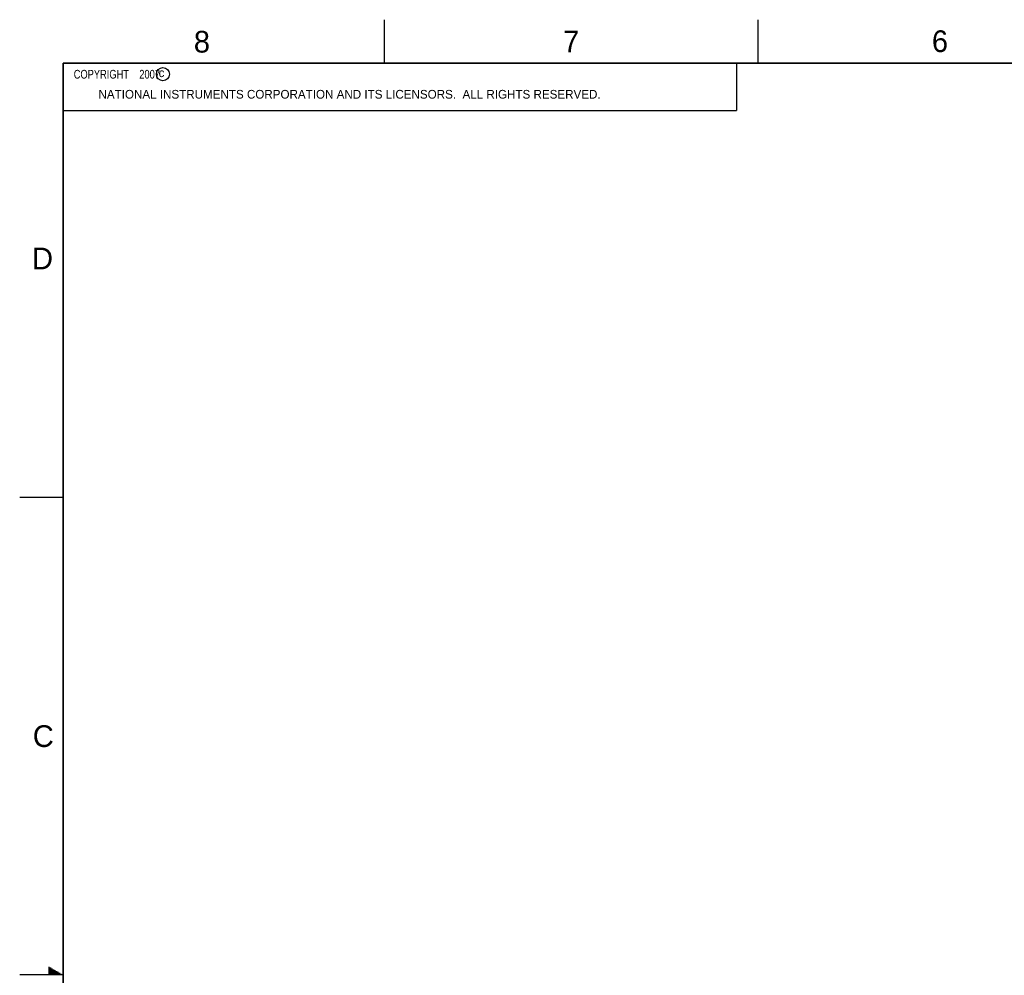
# Model space of a CAD drawing. Header units: inches. Extents: x 0 to 34, y 0 to 22.
# Tile 21 of 75: x 0 to 11.3, y 11 to 22. Entities that reach past the tile are written whole.
import ezdxf

# ---------------------------------------------------------------- set-up
doc = ezdxf.new("R2010")
doc.units = ezdxf.units.IN
doc.header["$LTSCALE"] = 1.87
doc.header["$MEASUREMENT"] = 0
doc.layers.get('0').update_dxf_attribs({"linetype": 'CONTINUOUS'})
doc.styles.get("Standard").update_dxf_attribs({"font": 'txt', "width": 0.8})

msp = doc.modelspace()

# ---------------------------------------------------------------- linework, layer by layer
at = {"color": 2, "linetype": 'CONTINUOUS'}
for p, q in [((4.2, 21.5), (4.2, 22)), ((8.5, 21.5), (8.5, 22)), ((0.5, 21.5), (8.25, 21.5)), ((0.5, 21.5), (0.5, 20.9531)), ((8.25, 21.5), (8.25, 20.9531)), ((0.5, 20.9531), (8.25, 20.9531)), ((0, 16.5), (0.5, 16.5)), ((0.5, 11), (0, 11)), ((0.3303, 11.09), (0.3441, 11.09)), ((0.3303, 11.08), (0.3614, 11.08)), ((0.3303, 11.07), (0.3788, 11.07)), ((0.3303, 11.06), (0.3961, 11.06)), ((0.3303, 11.05), (0.4134, 11.05)), ((0.3303, 11.04), (0.4307, 11.04)), ((0.3303, 11.03), (0.448, 11.03)), ((0.3303, 11.02), (0.4654, 11.02)), ((0.3303, 11.01), (0.4827, 11.01))]:
    msp.add_line(p, q, dxfattribs=at)
at = {"color": 7, "linetype": 'CONTINUOUS', "const_width": 0.02}
for points in [[(0.5, 21.5), (0.5, 0.5)], [(33.5, 21.5), (0.5, 21.5)]]:
    msp.add_lwpolyline(points, dxfattribs=at)
at = {"color": 2, "linetype": 'CONTINUOUS'}
msp.add_circle((1.6484, 21.3727), 0.0754, dxfattribs=at)

# ---------------------------------------------------------------- texts
for s, height, p in [('6', 0.25, (10.5012, 21.6272)), ('8', 0.25, (2.0046, 21.6213)), ('7', 0.25, (6.2556, 21.6243)), ('c', 0.1, (1.599, 21.3388)), ('NATIONAL INSTRUMENTS CORPORATION AND ITS LICENSORS.  ALL RIGHTS RESERVED.', 0.1, (0.9071, 21.0911)), ('D', 0.25, (0.1424, 19.125)), ('C', 0.25, (0.1508, 13.6246))]:
    msp.add_text(s, height=height, dxfattribs=at).set_placement(p)
at = {"color": 2, "linetype": 'CONTINUOUS', "insert": (0.5625, 21.4219), "char_height": 0.1, "width": 1.52, "attachment_point": 1}
msp.add_mtext('  COPYRIGHT    2007', dxfattribs=at)

doc.saveas('drawing.dxf')
